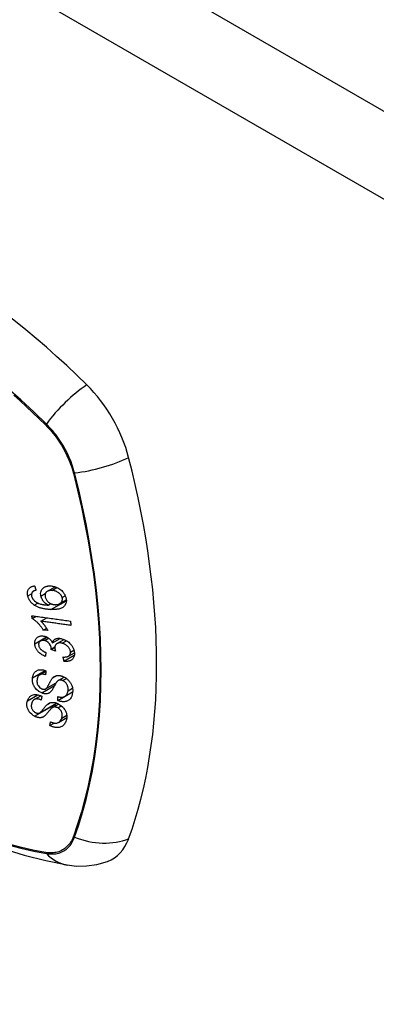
# Model space of a CAD drawing. Header units: inches. Extents: x 635 to 746, y 249 to 346.
# Tile 89 of 119: x 711.79 to 712.445, y 293.357 to 295.165. Entities that reach past the tile are written whole.
import ezdxf

# ---------------------------------------------------------------- set-up
doc = ezdxf.new("R2010")
doc.units = ezdxf.units.IN
doc.header["$MEASUREMENT"] = 0
doc.layers.add('Visible Edges(ANSI)', color=7, linetype='Continuous', lineweight=25)
doc.layers.add('Visible Tangent Edges(ANSI)', color=7, linetype='Continuous', lineweight=25)

msp = doc.modelspace()

# ---------------------------------------------------------------- linework, layer by layer
at = {"layer": 'Visible Edges(ANSI)'}
for p, q in [((711.815, 294.1151), (711.8197, 294.1178)), ((711.8408, 294.115), (711.8553, 294.1233)), ((711.8422, 294.0897), (711.847, 294.0925)), ((711.8638, 294.0925), (711.8756, 294.0993)), ((711.8131, 294.0651), (711.8201, 294.0692)), ((711.8291, 294.0601), (711.84, 294.0664)), ((711.8336, 294.0439), (711.8393, 294.0473)), ((711.842, 294.0428), (711.8336, 294.0439)), ((711.8282, 294.024), (711.84, 294.0309)), ((711.8502, 294.0205), (711.8642, 294.0285)), ((711.8585, 294.019), (711.8717, 294.0266)), ((711.848, 294.0079), (711.8545, 294.0116)), ((711.8557, 294.0052), (711.848, 294.0079)), ((711.8797, 293.9959), (711.8906, 294.0022)), ((711.8714, 293.9866), (711.8904, 293.9976)), ((711.8265, 293.9617), (711.838, 293.9683)), ((711.8608, 293.9511), (711.8719, 293.9575)), ((711.8377, 293.9358), (711.8568, 293.9468)), ((711.8598, 293.9144), (711.8872, 293.9303)), ((711.8726, 293.9219), (711.8874, 293.9304)), ((711.8873, 293.9302), (711.8872, 293.9303)), ((711.8872, 293.9303), (711.8872, 293.9303)), ((711.8167, 293.9163), (711.8287, 293.9233)), ((711.8267, 293.8918), (711.8577, 293.9097)), ((711.8502, 293.9016), (711.8614, 293.9081)), ((711.8614, 293.8744), (711.8765, 293.8831)), ((711.8454, 293.8685), (711.8535, 293.8731))]:
    msp.add_line(p, q, dxfattribs=at)
at = {"layer": 'Visible Edges(ANSI)', "flags": 128}
for points in [[(711.8049, 294.1066), (711.8046, 294.1078), (711.8044, 294.109), (711.8043, 294.1102), (711.8042, 294.1114), (711.8042, 294.1125), (711.8043, 294.1136), (711.8045, 294.1147), (711.8047, 294.1158), (711.805, 294.1168), (711.8054, 294.1178), (711.8059, 294.1187), (711.8065, 294.1195), (711.8071, 294.1203), (711.8078, 294.1211), (711.8086, 294.1217), (711.8094, 294.1224), (711.8103, 294.1229), (711.8112, 294.1234), (711.8121, 294.1238), (711.8131, 294.1241), (711.8142, 294.1244), (711.8152, 294.1246), (711.8163, 294.1248), (711.8174, 294.1249)], [(711.8135, 294.114), (711.8133, 294.1137), (711.8131, 294.1134), (711.8129, 294.1132), (711.8127, 294.1129), (711.8125, 294.1126), (711.8124, 294.1123), (711.8122, 294.112), (711.8121, 294.1117), (711.812, 294.1113), (711.8119, 294.111), (711.8118, 294.1107), (711.8117, 294.1103), (711.8116, 294.11), (711.8116, 294.1097), (711.8116, 294.1093), (711.8115, 294.1089), (711.8115, 294.1086), (711.8115, 294.1082), (711.8116, 294.1078), (711.8116, 294.1074), (711.8116, 294.107), (711.8117, 294.1066), (711.8118, 294.1063), (711.8119, 294.1059)], [(711.82, 294.1168), (711.8197, 294.1167), (711.8194, 294.1167), (711.8191, 294.1166), (711.8188, 294.1165), (711.8185, 294.1164), (711.8182, 294.1164), (711.8179, 294.1163), (711.8176, 294.1162), (711.8173, 294.1161), (711.817, 294.116), (711.8167, 294.1159), (711.8165, 294.1158), (711.8162, 294.1157), (711.8159, 294.1155), (711.8156, 294.1154), (711.8154, 294.1153), (711.8151, 294.1152), (711.8149, 294.115), (711.8146, 294.1149), (711.8144, 294.1147), (711.8142, 294.1145), (711.8139, 294.1143), (711.8137, 294.1142), (711.8135, 294.114)], [(711.8174, 294.1249), (711.8175, 294.1246), (711.8176, 294.1243), (711.8178, 294.1239), (711.8179, 294.1236), (711.818, 294.1232), (711.8181, 294.1229), (711.8182, 294.1226), (711.8183, 294.1222), (711.8184, 294.1219), (711.8185, 294.1215), (711.8186, 294.1212), (711.8187, 294.1209), (711.8188, 294.1205), (711.8189, 294.1202), (711.819, 294.1198), (711.8191, 294.1195), (711.8193, 294.1192), (711.8194, 294.1188), (711.8195, 294.1185), (711.8196, 294.1181), (711.8197, 294.1178), (711.8198, 294.1175), (711.8199, 294.1171), (711.82, 294.1168)], [(711.8291, 294.1061), (711.8286, 294.1085), (711.8285, 294.1109), (711.8287, 294.1132), (711.8292, 294.1153), (711.83, 294.1171), (711.8309, 294.1186), (711.8318, 294.1197), (711.8324, 294.1204), (711.8331, 294.1211), (711.8338, 294.1216), (711.8345, 294.1222), (711.8353, 294.1226), (711.8361, 294.1231), (711.8369, 294.1235), (711.8378, 294.1238), (711.8387, 294.1241), (711.8396, 294.1244), (711.8405, 294.1246), (711.8415, 294.1247), (711.8424, 294.1249), (711.8434, 294.1249), (711.8444, 294.125), (711.8454, 294.125), (711.8465, 294.125)], [(711.849, 294.1166), (711.8478, 294.1166), (711.8467, 294.1165), (711.8455, 294.1164), (711.8444, 294.1162), (711.8433, 294.116), (711.8423, 294.1157), (711.8413, 294.1152), (711.8404, 294.1147), (711.8395, 294.1141), (711.8389, 294.1135), (711.8383, 294.1129), (711.8379, 294.1123), (711.8376, 294.1117), (711.8373, 294.1111), (711.837, 294.1105), (711.8368, 294.1099), (711.8367, 294.1092), (711.8365, 294.1086), (711.8365, 294.1079), (711.8365, 294.1072), (711.8365, 294.1064), (711.8366, 294.1057), (711.8367, 294.105), (711.8369, 294.1042)], [(711.8465, 294.125), (711.8479, 294.1249), (711.8494, 294.1247), (711.851, 294.1245), (711.8525, 294.1241), (711.854, 294.1237), (711.8555, 294.1233), (711.857, 294.1227), (711.8585, 294.122), (711.8601, 294.1213), (711.8618, 294.1203), (711.8636, 294.1192), (711.8655, 294.1178), (711.8672, 294.1163), (711.8686, 294.1149), (711.8697, 294.1136), (711.8706, 294.1125), (711.8713, 294.1114), (711.872, 294.1103), (711.8727, 294.1092), (711.8732, 294.1081), (711.8738, 294.1069), (711.8742, 294.1057), (711.8746, 294.1045), (711.8749, 294.1034)], [(711.8681, 294.1034), (711.8679, 294.1041), (711.8677, 294.1048), (711.8674, 294.1054), (711.8671, 294.1061), (711.8667, 294.1068), (711.8664, 294.1074), (711.8659, 294.1081), (711.8655, 294.1087), (711.865, 294.1093), (711.8645, 294.1099), (711.8639, 294.1104), (711.8633, 294.111), (711.8628, 294.1115), (711.8621, 294.112), (711.8615, 294.1125), (711.8607, 294.113), (711.8597, 294.1137), (711.8584, 294.1143), (711.8569, 294.115), (711.8553, 294.1155), (711.8537, 294.116), (711.8522, 294.1163), (711.8506, 294.1165), (711.849, 294.1166)], [(711.8168, 294.0896), (711.816, 294.0902), (711.8153, 294.0907), (711.8146, 294.0913), (711.8139, 294.0918), (711.8132, 294.0925), (711.8126, 294.0931), (711.8119, 294.0937), (711.8113, 294.0944), (711.8107, 294.0951), (711.8101, 294.0957), (711.8096, 294.0965), (711.809, 294.0972), (711.8085, 294.0979), (711.8081, 294.0987), (711.8076, 294.0994), (711.8072, 294.1002), (711.8068, 294.101), (711.8065, 294.1018), (711.8061, 294.1026), (711.8058, 294.1034), (711.8056, 294.1042), (711.8053, 294.105), (711.8051, 294.1058), (711.8049, 294.1066)], [(711.8119, 294.1059), (711.8119, 294.1056), (711.812, 294.1052), (711.8121, 294.1049), (711.8122, 294.1046), (711.8123, 294.1043), (711.8124, 294.104), (711.8126, 294.1037), (711.8127, 294.1034), (711.8128, 294.1031), (711.813, 294.1028), (711.8131, 294.1025), (711.8133, 294.1022), (711.8135, 294.1019), (711.8136, 294.1016), (711.8138, 294.1013), (711.814, 294.1011), (711.8142, 294.1008), (711.8144, 294.1005), (711.8146, 294.1002), (711.8148, 294.1), (711.8151, 294.0997), (711.8153, 294.0995), (711.8155, 294.0992), (711.8158, 294.0989)], [(711.8158, 294.0989), (711.8175, 294.0973), (711.8194, 294.0959), (711.8214, 294.0946), (711.8235, 294.0936), (711.8254, 294.0927), (711.8271, 294.0921), (711.8285, 294.0917), (711.8295, 294.0914), (711.8303, 294.0912), (711.8311, 294.091), (711.8319, 294.0909), (711.8327, 294.0907), (711.8335, 294.0906), (711.8343, 294.0905), (711.8351, 294.0903), (711.8359, 294.0902), (711.8367, 294.0901), (711.8375, 294.0901), (711.8383, 294.09), (711.8391, 294.0899), (711.8399, 294.0899), (711.8407, 294.0898), (711.8415, 294.0898), (711.8422, 294.0897)], [(711.8422, 294.0897), (711.8416, 294.0901), (711.8409, 294.0905), (711.8402, 294.091), (711.8396, 294.0914), (711.8389, 294.0919), (711.8383, 294.0924), (711.8376, 294.0929), (711.837, 294.0934), (711.8364, 294.094), (711.8358, 294.0946), (711.8352, 294.0952), (711.8346, 294.0958), (711.834, 294.0966), (711.8334, 294.0973), (711.8328, 294.0981), (711.8322, 294.099), (711.8317, 294.0998), (711.8312, 294.1007), (711.8307, 294.1016), (711.8303, 294.1025), (711.8299, 294.1034), (711.8296, 294.1043), (711.8293, 294.1052), (711.8291, 294.1061)], [(711.8369, 294.1042), (711.8373, 294.1029), (711.8378, 294.1017), (711.8384, 294.1004), (711.8391, 294.0992), (711.8399, 294.0981), (711.8408, 294.097), (711.8418, 294.0961), (711.8426, 294.0953), (711.8434, 294.0947), (711.8441, 294.0941), (711.8448, 294.0937), (711.8456, 294.0932), (711.8463, 294.0928), (711.8471, 294.0924), (711.8479, 294.092), (711.8487, 294.0917), (711.8495, 294.0915), (711.8503, 294.0912), (711.8511, 294.091), (711.8519, 294.0909), (711.8527, 294.0907), (711.8535, 294.0906), (711.8543, 294.0906), (711.855, 294.0905)], [(711.8749, 294.1034), (711.8757, 294.0976), (711.8749, 294.0924), (711.8724, 294.0882), (711.87, 294.0859), (711.869, 294.0852), (711.8681, 294.0846), (711.8671, 294.0842), (711.8661, 294.0838), (711.865, 294.0834), (711.864, 294.0831), (711.8629, 294.0828), (711.8618, 294.0825), (711.8607, 294.0823), (711.8595, 294.0821), (711.8584, 294.082), (711.8572, 294.0818), (711.856, 294.0817), (711.8548, 294.0816), (711.8536, 294.0816), (711.8524, 294.0815), (711.8512, 294.0815), (711.85, 294.0815), (711.8487, 294.0815), (711.8475, 294.0816)], [(711.855, 294.0905), (711.8561, 294.0905), (711.8571, 294.0906), (711.8581, 294.0907), (711.8591, 294.0908), (711.8601, 294.091), (711.8611, 294.0913), (711.862, 294.0916), (711.8629, 294.092), (711.8638, 294.0925), (711.8646, 294.093), (711.8653, 294.0936), (711.866, 294.0942), (711.8666, 294.0949), (711.8671, 294.0956), (711.8676, 294.0964), (711.8679, 294.0972), (711.8681, 294.098), (711.8683, 294.0988), (711.8684, 294.0995), (711.8685, 294.1003), (711.8684, 294.101), (711.8684, 294.1018), (711.8683, 294.1026), (711.8681, 294.1034)], [(711.8475, 294.0816), (711.8462, 294.0816), (711.8448, 294.0817), (711.8435, 294.0818), (711.8421, 294.0819), (711.8408, 294.082), (711.8394, 294.0822), (711.8381, 294.0823), (711.8367, 294.0825), (711.8354, 294.0827), (711.8341, 294.083), (711.8327, 294.0833), (711.8314, 294.0835), (711.8301, 294.0839), (711.8288, 294.0842), (711.8276, 294.0846), (711.8263, 294.085), (711.8251, 294.0854), (711.8239, 294.0859), (711.8226, 294.0864), (711.8214, 294.087), (711.8202, 294.0876), (711.8191, 294.0882), (711.8179, 294.0889), (711.8168, 294.0896)], [(711.8131, 294.0651), (711.8131, 294.0653), (711.813, 294.0655), (711.813, 294.0657), (711.813, 294.066), (711.8129, 294.0662), (711.8129, 294.0664), (711.8129, 294.0666), (711.8129, 294.0668), (711.8128, 294.067), (711.8128, 294.0672), (711.8128, 294.0675), (711.8127, 294.0677), (711.8127, 294.0679), (711.8127, 294.0681), (711.8126, 294.0683), (711.8126, 294.0685), (711.8126, 294.0687), (711.8126, 294.069), (711.8125, 294.0692), (711.8125, 294.0694), (711.8125, 294.0696), (711.8124, 294.0698), (711.8124, 294.07), (711.8124, 294.0703)], [(711.8124, 294.0703), (711.8153, 294.0698), (711.8182, 294.0694), (711.8212, 294.069), (711.8241, 294.0686), (711.8271, 294.0682), (711.83, 294.0678), (711.833, 294.0674), (711.8359, 294.067), (711.8389, 294.0665), (711.8419, 294.0661), (711.8448, 294.0657), (711.8478, 294.0653), (711.8508, 294.0649), (711.8537, 294.0645), (711.8567, 294.0641), (711.8596, 294.0637), (711.8626, 294.0632), (711.8655, 294.0628), (711.8685, 294.0624), (711.8714, 294.062), (711.8743, 294.0616), (711.8773, 294.0612), (711.8802, 294.0608), (711.8831, 294.0604)], [(711.8336, 294.0439), (711.8326, 294.0454), (711.8317, 294.0468), (711.8308, 294.0482), (711.8298, 294.0495), (711.8289, 294.0507), (711.8279, 294.0519), (711.827, 294.0529), (711.8261, 294.054), (711.8252, 294.055), (711.8244, 294.0559), (711.8235, 294.0568), (711.8227, 294.0576), (711.8219, 294.0584), (711.8211, 294.0591), (711.8204, 294.0598), (711.8196, 294.0604), (711.8188, 294.0611), (711.8181, 294.0617), (711.8173, 294.0623), (711.8165, 294.0629), (711.8156, 294.0635), (711.8148, 294.0641), (711.814, 294.0646), (711.8131, 294.0651)], [(711.8291, 294.0601), (711.8296, 294.0596), (711.8301, 294.0591), (711.8306, 294.0586), (711.8311, 294.0581), (711.8315, 294.0576), (711.832, 294.0571), (711.8324, 294.0566), (711.8329, 294.056), (711.8333, 294.0555), (711.8338, 294.0549), (711.8342, 294.0544), (711.8346, 294.0539), (711.835, 294.0533), (711.8354, 294.0528), (711.8359, 294.0522), (711.8364, 294.0514), (711.8371, 294.0506), (711.8377, 294.0496), (711.8384, 294.0486), (711.8391, 294.0475), (711.8399, 294.0464), (711.8406, 294.0452), (711.8413, 294.044), (711.842, 294.0428)], [(711.8843, 294.0525), (711.882, 294.0528), (711.8797, 294.0531), (711.8774, 294.0534), (711.8751, 294.0537), (711.8729, 294.054), (711.8706, 294.0544), (711.8683, 294.0547), (711.866, 294.055), (711.8637, 294.0553), (711.8614, 294.0556), (711.859, 294.056), (711.8567, 294.0563), (711.8544, 294.0566), (711.8521, 294.0569), (711.8498, 294.0572), (711.8475, 294.0576), (711.8452, 294.0579), (711.8429, 294.0582), (711.8406, 294.0585), (711.8383, 294.0588), (711.836, 294.0591), (711.8337, 294.0595), (711.8314, 294.0598), (711.8291, 294.0601)], [(711.8831, 294.0604), (711.8831, 294.0601), (711.8832, 294.0597), (711.8832, 294.0594), (711.8833, 294.0591), (711.8833, 294.0587), (711.8834, 294.0584), (711.8834, 294.0581), (711.8835, 294.0577), (711.8835, 294.0574), (711.8836, 294.0571), (711.8836, 294.0567), (711.8837, 294.0564), (711.8837, 294.0561), (711.8838, 294.0558), (711.8838, 294.0554), (711.8839, 294.0551), (711.8839, 294.0548), (711.884, 294.0544), (711.884, 294.0541), (711.8841, 294.0538), (711.8841, 294.0534), (711.8842, 294.0531), (711.8842, 294.0528), (711.8843, 294.0525)], [(711.8176, 294.0187), (711.8176, 294.02), (711.8177, 294.0213), (711.8179, 294.0226), (711.8182, 294.0239), (711.8186, 294.0251), (711.819, 294.0262), (711.8196, 294.0273), (711.8203, 294.0283), (711.8211, 294.0292), (711.8219, 294.0301), (711.8229, 294.0308), (711.8239, 294.0314), (711.8249, 294.0319), (711.8259, 294.0323), (711.8269, 294.0326), (711.8279, 294.0328), (711.8288, 294.033), (711.8297, 294.0331), (711.8306, 294.0331), (711.8316, 294.0331), (711.8325, 294.033), (711.8335, 294.0329), (711.8345, 294.0328), (711.8354, 294.0326)], [(711.8356, 294.0247), (711.8348, 294.0248), (711.8341, 294.025), (711.8334, 294.025), (711.8327, 294.0251), (711.832, 294.0251), (711.8313, 294.025), (711.8306, 294.0249), (711.83, 294.0248), (711.8294, 294.0246), (711.8288, 294.0244), (711.8282, 294.0241), (711.8277, 294.0237), (711.8272, 294.0234), (711.8267, 294.0229), (711.8263, 294.0225), (711.826, 294.022), (711.8257, 294.0215), (711.8254, 294.0209), (711.8252, 294.0203), (711.825, 294.0197), (711.8249, 294.0191), (711.8248, 294.0184), (711.8248, 294.0178), (711.8248, 294.0171)], [(711.8354, 294.0326), (711.8361, 294.0324), (711.8367, 294.0322), (711.8374, 294.032), (711.8381, 294.0318), (711.8387, 294.0315), (711.8394, 294.0312), (711.84, 294.0309), (711.8406, 294.0306), (711.8412, 294.0302), (711.8419, 294.0299), (711.8425, 294.0295), (711.8431, 294.029), (711.8438, 294.0285), (711.8445, 294.028), (711.8451, 294.0274), (711.8458, 294.0267), (711.8465, 294.026), (711.8471, 294.0253), (711.8477, 294.0245), (711.8483, 294.0237), (711.8488, 294.0229), (711.8493, 294.0221), (711.8498, 294.0213), (711.8502, 294.0205)], [(711.848, 294.0091), (711.8476, 294.0122), (711.8465, 294.0154), (711.8449, 294.0183), (711.8436, 294.0201), (711.8431, 294.0206), (711.8427, 294.0209), (711.8424, 294.0213), (711.8421, 294.0216), (711.8417, 294.0218), (711.8413, 294.0221), (711.8409, 294.0224), (711.8406, 294.0226), (711.8402, 294.0229), (711.8398, 294.0231), (711.8393, 294.0233), (711.8389, 294.0235), (711.8385, 294.0237), (711.8381, 294.0239), (711.8377, 294.024), (711.8373, 294.0242), (711.8368, 294.0243), (711.8364, 294.0245), (711.836, 294.0246), (711.8356, 294.0247)], [(711.8502, 294.0205), (711.8504, 294.0211), (711.8506, 294.0217), (711.8508, 294.0222), (711.851, 294.0228), (711.8513, 294.0233), (711.8516, 294.0239), (711.8519, 294.0244), (711.8523, 294.0248), (711.8527, 294.0253), (711.8531, 294.0257), (711.8535, 294.0261), (711.854, 294.0265), (711.8545, 294.0269), (711.855, 294.0272), (711.8557, 294.0275), (711.8566, 294.0279), (711.8576, 294.0282), (711.8588, 294.0285), (711.8602, 294.0287), (711.8616, 294.0287), (711.863, 294.0287), (711.8644, 294.0285), (711.8659, 294.0283), (711.8674, 294.028)], [(711.8679, 294.0198), (711.8671, 294.0199), (711.8663, 294.0201), (711.8655, 294.0202), (711.8647, 294.0202), (711.8639, 294.0203), (711.8631, 294.0203), (711.8624, 294.0202), (711.8616, 294.0201), (711.8609, 294.0199), (711.8602, 294.0197), (711.8596, 294.0195), (711.859, 294.0192), (711.8584, 294.0189), (711.8578, 294.0185), (711.8572, 294.018), (711.8566, 294.0175), (711.8561, 294.0168), (711.8556, 294.0161), (711.8552, 294.0153), (711.8549, 294.0145), (711.8547, 294.0136), (711.8545, 294.0127), (711.8545, 294.0118), (711.8545, 294.0108)], [(711.8674, 294.028), (711.8693, 294.0274), (711.8712, 294.0268), (711.8731, 294.026), (711.875, 294.025), (711.8768, 294.0239), (711.8785, 294.0227), (711.8802, 294.0214), (711.8817, 294.02), (711.883, 294.0187), (711.8841, 294.0175), (711.885, 294.0163), (711.8858, 294.0153), (711.8865, 294.0142), (711.8872, 294.0131), (711.8878, 294.012), (711.8884, 294.0108), (711.8889, 294.0096), (711.8893, 294.0085), (711.8897, 294.0073), (711.89, 294.0062), (711.8902, 294.005), (711.8904, 294.0038), (711.8905, 294.0027), (711.8906, 294.0016)], [(711.8833, 294.0033), (711.8833, 294.0044), (711.8831, 294.0054), (711.8829, 294.0064), (711.8825, 294.0074), (711.8821, 294.0085), (711.8816, 294.0095), (711.881, 294.0105), (711.8804, 294.0114), (711.8797, 294.0123), (711.879, 294.0131), (711.8783, 294.0138), (711.8777, 294.0145), (711.8769, 294.0151), (711.8762, 294.0157), (711.8754, 294.0163), (711.8747, 294.0169), (711.8738, 294.0174), (711.873, 294.0178), (711.8722, 294.0182), (711.8713, 294.0186), (711.8705, 294.019), (711.8696, 294.0193), (711.8687, 294.0195), (711.8679, 294.0198)], [(711.8371, 293.9955), (711.8355, 293.9962), (711.8339, 293.9969), (711.8323, 293.9978), (711.8307, 293.9987), (711.8292, 293.9996), (711.8277, 294.0007), (711.8264, 294.0018), (711.8252, 294.0029), (711.8241, 294.0039), (711.8232, 294.0049), (711.8225, 294.0059), (711.8218, 294.0068), (711.8212, 294.0077), (711.8206, 294.0087), (711.82, 294.0097), (711.8196, 294.0107), (711.8191, 294.0117), (711.8188, 294.0127), (711.8184, 294.0137), (711.8182, 294.0147), (711.818, 294.0157), (711.8178, 294.0167), (711.8177, 294.0177), (711.8176, 294.0187)], [(711.8248, 294.0171), (711.8249, 294.016), (711.8251, 294.0149), (711.8254, 294.0138), (711.8259, 294.0127), (711.8264, 294.0116), (711.827, 294.0106), (711.8277, 294.0097), (711.8282, 294.0091), (711.8287, 294.0085), (711.8293, 294.008), (711.8298, 294.0075), (711.8304, 294.007), (711.831, 294.0065), (711.8316, 294.0061), (711.8322, 294.0057), (711.8329, 294.0053), (711.8335, 294.0049), (711.8342, 294.0045), (711.8349, 294.0042), (711.8356, 294.0039), (711.8362, 294.0036), (711.8369, 294.0033), (711.8376, 294.003), (711.8383, 294.0028)], [(711.8383, 294.0028), (711.8382, 294.0025), (711.8382, 294.0022), (711.8381, 294.0019), (711.8381, 294.0016), (711.838, 294.0013), (711.838, 294.0009), (711.8379, 294.0006), (711.8379, 294.0003), (711.8378, 294), (711.8378, 293.9997), (711.8377, 293.9994), (711.8377, 293.9991), (711.8376, 293.9988), (711.8376, 293.9985), (711.8375, 293.9982), (711.8375, 293.9979), (711.8374, 293.9976), (711.8374, 293.9973), (711.8373, 293.997), (711.8373, 293.9967), (711.8372, 293.9964), (711.8372, 293.9961), (711.8371, 293.9958), (711.8371, 293.9955)], [(711.848, 294.0079), (711.848, 294.0079), (711.848, 294.008), (711.848, 294.008), (711.848, 294.0081), (711.848, 294.0081), (711.848, 294.0082), (711.848, 294.0082), (711.848, 294.0083), (711.848, 294.0083), (711.848, 294.0084), (711.848, 294.0084), (711.848, 294.0085), (711.848, 294.0085), (711.848, 294.0086), (711.848, 294.0086), (711.848, 294.0087), (711.848, 294.0087), (711.848, 294.0088), (711.848, 294.0088), (711.848, 294.0089), (711.848, 294.0089), (711.848, 294.009), (711.848, 294.009), (711.848, 294.0091)], [(711.8545, 294.0108), (711.8545, 294.0106), (711.8545, 294.0104), (711.8545, 294.0102), (711.8546, 294.0099), (711.8546, 294.0097), (711.8546, 294.0095), (711.8547, 294.0092), (711.8547, 294.009), (711.8548, 294.0088), (711.8548, 294.0085), (711.8549, 294.0083), (711.8549, 294.0081), (711.855, 294.0078), (711.855, 294.0076), (711.8551, 294.0073), (711.8552, 294.0071), (711.8552, 294.0069), (711.8553, 294.0066), (711.8554, 294.0064), (711.8554, 294.0061), (711.8555, 294.0059), (711.8556, 294.0057), (711.8556, 294.0054), (711.8557, 294.0052)], [(711.8699, 293.9945), (711.8709, 293.9944), (711.872, 293.9944), (711.873, 293.9944), (711.874, 293.9945), (711.875, 293.9946), (711.876, 293.9947), (711.877, 293.9949), (711.8779, 293.9951), (711.8788, 293.9955), (711.8796, 293.9959), (711.8803, 293.9963), (711.8809, 293.9968), (711.8814, 293.9972), (711.8818, 293.9977), (711.8821, 293.9982), (711.8824, 293.9986), (711.8827, 293.9992), (711.8829, 293.9997), (711.883, 294.0003), (711.8832, 294.0008), (711.8833, 294.0014), (711.8833, 294.0021), (711.8834, 294.0027), (711.8833, 294.0033)], [(711.8906, 294.0016), (711.8906, 293.9998), (711.8905, 293.9981), (711.8902, 293.9964), (711.8897, 293.9948), (711.8891, 293.9934), (711.8883, 293.9921), (711.8875, 293.991), (711.8866, 293.9901), (711.8858, 293.9894), (711.8851, 293.9889), (711.8843, 293.9884), (711.8835, 293.9879), (711.8826, 293.9875), (711.8817, 293.9872), (711.8808, 293.9869), (711.8798, 293.9867), (711.8788, 293.9865), (711.8778, 293.9863), (711.8768, 293.9863), (711.8758, 293.9862), (711.8747, 293.9863), (711.8736, 293.9863), (711.8725, 293.9864), (711.8714, 293.9866)], [(711.8714, 293.9866), (711.8714, 293.9869), (711.8713, 293.9872), (711.8712, 293.9876), (711.8712, 293.9879), (711.8711, 293.9882), (711.871, 293.9886), (711.871, 293.9889), (711.8709, 293.9892), (711.8708, 293.9895), (711.8708, 293.9899), (711.8707, 293.9902), (711.8706, 293.9905), (711.8706, 293.9909), (711.8705, 293.9912), (711.8705, 293.9915), (711.8704, 293.9919), (711.8703, 293.9922), (711.8703, 293.9925), (711.8702, 293.9928), (711.8701, 293.9932), (711.8701, 293.9935), (711.87, 293.9938), (711.8699, 293.9942), (711.8699, 293.9945)], [(711.8137, 293.9563), (711.8138, 293.9574), (711.8141, 293.9586), (711.8144, 293.9597), (711.8147, 293.9608), (711.8151, 293.9619), (711.8156, 293.9629), (711.8161, 293.9639), (711.8166, 293.9648), (711.8173, 293.9657), (711.818, 293.9666), (711.8189, 293.9676), (711.82, 293.9685), (711.8213, 293.9693), (711.8229, 293.9701), (711.8245, 293.9706), (711.8261, 293.9709), (711.8277, 293.9711), (711.8292, 293.9711), (711.8307, 293.971), (711.8321, 293.9709), (711.8336, 293.9706), (711.8351, 293.9703), (711.8366, 293.9698), (711.8381, 293.9693)], [(711.8381, 293.9693), (711.838, 293.969), (711.838, 293.9687), (711.838, 293.9684), (711.838, 293.9681), (711.838, 293.9678), (711.8379, 293.9674), (711.8379, 293.9671), (711.8379, 293.9668), (711.8379, 293.9665), (711.8379, 293.9662), (711.8379, 293.9659), (711.8378, 293.9656), (711.8378, 293.9652), (711.8378, 293.9649), (711.8378, 293.9646), (711.8378, 293.9643), (711.8378, 293.964), (711.8377, 293.9637), (711.8377, 293.9634), (711.8377, 293.9631), (711.8377, 293.9627), (711.8377, 293.9624), (711.8376, 293.9621), (711.8376, 293.9618)], [(711.2632, 293.9631), (711.299, 293.929), (711.3353, 293.8962), (711.3722, 293.8649), (711.4096, 293.8351), (711.4473, 293.8068), (711.4855, 293.7802), (711.5239, 293.7552), (711.5627, 293.7319), (711.6016, 293.7103), (711.6408, 293.6905), (711.6801, 293.6726), (711.7195, 293.6566), (711.759, 293.6426), (711.7985, 293.6305), (711.8379, 293.6205), (711.8773, 293.6126)], [(711.8304, 293.9285), (711.8253, 293.9312), (711.8208, 293.9349), (711.8183, 293.9377), (711.8173, 293.9392), (711.8165, 293.9406), (711.8158, 293.9419), (711.8153, 293.943), (711.8149, 293.9441), (711.8146, 293.945), (711.8144, 293.9457), (711.8142, 293.9465), (711.814, 293.9473), (711.8138, 293.9481), (711.8137, 293.9488), (711.8136, 293.9496), (711.8135, 293.9504), (711.8135, 293.9511), (711.8134, 293.9519), (711.8134, 293.9526), (711.8134, 293.9534), (711.8134, 293.9541), (711.8135, 293.9548), (711.8136, 293.9556), (711.8137, 293.9563)], [(711.822, 293.9533), (711.8219, 293.9528), (711.8218, 293.9523), (711.8218, 293.9518), (711.8217, 293.9513), (711.8217, 293.9507), (711.8217, 293.9502), (711.8217, 293.9497), (711.8217, 293.9492), (711.8217, 293.9486), (711.8218, 293.9481), (711.8218, 293.9475), (711.8219, 293.947), (711.822, 293.9464), (711.8221, 293.9459), (711.8223, 293.9453), (711.8224, 293.9448), (711.8226, 293.9442), (711.8229, 293.9437), (711.8234, 293.9426), (711.8243, 293.9412), (711.8256, 293.9395), (711.8271, 293.9381), (711.8289, 293.9369), (711.8307, 293.9359)], [(711.8376, 293.9618), (711.8361, 293.9622), (711.8345, 293.9626), (711.833, 293.9628), (711.8315, 293.9629), (711.83, 293.9628), (711.8287, 293.9626), (711.8275, 293.9622), (711.8266, 293.9617), (711.8259, 293.9613), (711.8254, 293.9609), (711.825, 293.9605), (711.8246, 293.9601), (711.8242, 293.9596), (711.8239, 293.9591), (711.8236, 293.9586), (711.8233, 293.9581), (711.8231, 293.9575), (711.8228, 293.9569), (711.8226, 293.9564), (711.8225, 293.9558), (711.8223, 293.9551), (711.8222, 293.9545), (711.8221, 293.9539), (711.822, 293.9533)], [(711.8374, 293.9356), (711.838, 293.936), (711.8386, 293.9365), (711.8392, 293.9371), (711.8398, 293.9378), (711.8404, 293.9386), (711.841, 293.9395), (711.8415, 293.9404), (711.842, 293.9412), (711.8425, 293.9421), (711.8429, 293.9429), (711.8434, 293.9437), (711.8438, 293.9446), (711.8442, 293.9454), (711.8446, 293.9463), (711.8451, 293.9472), (711.8455, 293.9481), (711.846, 293.949), (711.8466, 293.95), (711.8471, 293.9511), (711.8478, 293.9521), (711.8484, 293.9532), (711.8491, 293.9542), (711.8498, 293.9551), (711.8504, 293.9559)], [(711.8579, 293.9484), (711.8575, 293.9479), (711.8572, 293.9474), (711.8568, 293.9468), (711.8564, 293.9462), (711.856, 293.9455), (711.8556, 293.9447), (711.8552, 293.9439), (711.8547, 293.9431), (711.8543, 293.9422), (711.8538, 293.9413), (711.8534, 293.9404), (711.8529, 293.9395), (711.8524, 293.9386), (711.8519, 293.9378), (711.8515, 293.9369), (711.851, 293.936), (711.8505, 293.9352), (711.85, 293.9345), (711.8495, 293.9337), (711.849, 293.9329), (711.8485, 293.9322), (711.848, 293.9315), (711.8474, 293.9309), (711.8469, 293.9303)], [(711.8504, 293.9559), (711.8511, 293.9566), (711.8518, 293.9572), (711.8526, 293.9578), (711.8534, 293.9584), (711.8543, 293.9589), (711.8552, 293.9593), (711.8562, 293.9597), (711.8572, 293.96), (711.8581, 293.9602), (711.859, 293.9604), (711.8599, 293.9605), (711.8607, 293.9605), (711.8615, 293.9605), (711.8622, 293.9604), (711.8629, 293.9604), (711.8636, 293.9603), (711.8643, 293.9602), (711.865, 293.96), (711.8657, 293.9599), (711.8664, 293.9597), (711.8671, 293.9595), (711.8678, 293.9593), (711.8685, 293.959), (711.8692, 293.9587)], [(711.8689, 293.9511), (711.8682, 293.9514), (711.8676, 293.9516), (711.8669, 293.9517), (711.8662, 293.9519), (711.8656, 293.952), (711.8649, 293.952), (711.8643, 293.952), (711.8637, 293.952), (711.8631, 293.9519), (711.8626, 293.9518), (711.8622, 293.9517), (711.8617, 293.9516), (711.8613, 293.9514), (711.861, 293.9512), (711.8606, 293.951), (711.8602, 293.9507), (711.8599, 293.9505), (711.8596, 293.9502), (711.8593, 293.9499), (711.859, 293.9496), (711.8587, 293.9493), (711.8584, 293.949), (711.8581, 293.9487), (711.8579, 293.9484)], [(711.8788, 293.9321), (711.8789, 293.9331), (711.879, 293.934), (711.879, 293.935), (711.879, 293.936), (711.8789, 293.937), (711.8788, 293.938), (711.8787, 293.9391), (711.8784, 293.9401), (711.8781, 293.9411), (711.8778, 293.9422), (711.8773, 293.9432), (711.8768, 293.9442), (711.8762, 293.9452), (711.8755, 293.9462), (711.8748, 293.947), (711.8741, 293.9477), (711.8734, 293.9484), (711.8728, 293.9489), (711.8722, 293.9493), (711.8715, 293.9497), (711.8709, 293.9501), (711.8703, 293.9505), (711.8696, 293.9508), (711.8689, 293.9511)], [(711.8692, 293.9587), (711.8704, 293.9583), (711.8715, 293.9577), (711.8726, 293.9572), (711.8736, 293.9565), (711.8747, 293.9559), (711.8757, 293.9551), (711.8767, 293.9544), (711.8777, 293.9536), (711.8786, 293.9527), (711.8796, 293.9518), (711.8805, 293.9508), (711.8815, 293.9496), (711.8824, 293.9484), (711.8833, 293.9471), (711.8841, 293.9458), (711.8848, 293.9445), (711.8854, 293.9431), (711.8859, 293.9418), (711.8864, 293.9403), (711.8869, 293.9384), (711.8873, 293.9363), (711.8875, 293.9338), (711.8874, 293.9314), (711.8872, 293.9291)], [(711.8469, 293.9303), (711.8462, 293.9298), (711.8455, 293.9292), (711.8448, 293.9287), (711.844, 293.9283), (711.8432, 293.9279), (711.8424, 293.9276), (711.8415, 293.9273), (711.8406, 293.9271), (711.8398, 293.927), (711.839, 293.9269), (711.8383, 293.9269), (711.8376, 293.9269), (711.837, 293.9269), (711.8364, 293.9269), (711.8358, 293.927), (711.8352, 293.9271), (711.8346, 293.9272), (711.834, 293.9273), (711.8334, 293.9275), (711.8328, 293.9276), (711.8322, 293.9278), (711.8316, 293.928), (711.831, 293.9283), (711.8304, 293.9285)], [(711.8307, 293.9359), (711.831, 293.9358), (711.8313, 293.9357), (711.8316, 293.9356), (711.8319, 293.9355), (711.8322, 293.9354), (711.8325, 293.9354), (711.8328, 293.9353), (711.8331, 293.9352), (711.8334, 293.9352), (711.8337, 293.9351), (711.834, 293.9351), (711.8343, 293.9351), (711.8345, 293.9351), (711.8348, 293.9351), (711.8351, 293.9351), (711.8354, 293.9351), (711.8356, 293.9351), (711.8359, 293.9352), (711.8362, 293.9352), (711.8364, 293.9353), (711.8366, 293.9354), (711.8369, 293.9354), (711.8371, 293.9355), (711.8374, 293.9356)], [(711.86, 293.9218), (711.8612, 293.9215), (711.8624, 293.9212), (711.8637, 293.9209), (711.8649, 293.9207), (711.8661, 293.9206), (711.8672, 293.9206), (711.8684, 293.9206), (711.8695, 293.9207), (711.8705, 293.921), (711.8715, 293.9213), (711.8725, 293.9218), (711.8734, 293.9224), (711.8742, 293.923), (711.8749, 293.9237), (711.8756, 293.9244), (711.8761, 293.9251), (711.8766, 293.9259), (711.8771, 293.9267), (711.8775, 293.9275), (711.8778, 293.9284), (711.8781, 293.9293), (711.8784, 293.9302), (711.8786, 293.9311), (711.8788, 293.9321)], [(711.8174, 293.8857), (711.8147, 293.8873), (711.8122, 293.8892), (711.8101, 293.8911), (711.8086, 293.8928), (711.8076, 293.894), (711.8068, 293.8953), (711.806, 293.8965), (711.8053, 293.8978), (711.8047, 293.8991), (711.8043, 293.9004), (711.8039, 293.9016), (711.8036, 293.9028), (711.8034, 293.9039), (711.8033, 293.9049), (711.8032, 293.9059), (711.8031, 293.9069), (711.8031, 293.9078), (711.8032, 293.9086), (711.8032, 293.9095), (711.8033, 293.9104), (711.8035, 293.9113), (711.8036, 293.9121), (711.8038, 293.9129), (711.8041, 293.9137)], [(711.8041, 293.9137), (711.8045, 293.9148), (711.8049, 293.9159), (711.8054, 293.917), (711.8059, 293.918), (711.8065, 293.919), (711.8072, 293.9199), (711.8079, 293.9208), (711.8087, 293.9216), (711.8096, 293.9224), (711.8106, 293.9232), (711.8118, 293.9239), (711.8131, 293.9245), (711.8147, 293.925), (711.8163, 293.9253), (711.818, 293.9254), (711.8195, 293.9254), (711.821, 293.9253), (711.8225, 293.9251), (711.8238, 293.9248), (711.8252, 293.9245), (711.8266, 293.924), (711.828, 293.9235), (711.8294, 293.923), (711.8308, 293.9223)], [(711.8293, 293.9154), (711.8281, 293.9159), (711.8268, 293.9164), (711.8256, 293.9168), (711.8244, 293.9171), (711.8231, 293.9173), (711.822, 293.9174), (711.8208, 293.9174), (711.8197, 293.9173), (711.8186, 293.9171), (711.8178, 293.9168), (711.817, 293.9165), (711.8164, 293.9161), (711.8158, 293.9157), (711.8154, 293.9153), (711.8149, 293.9149), (711.8145, 293.9144), (711.8141, 293.9139), (711.8137, 293.9133), (711.8134, 293.9128), (711.8131, 293.9122), (711.8128, 293.9116), (711.8126, 293.911), (711.8124, 293.9104), (711.8121, 293.9098)], [(711.8308, 293.9223), (711.8307, 293.922), (711.8307, 293.9217), (711.8306, 293.9214), (711.8305, 293.9212), (711.8305, 293.9209), (711.8304, 293.9206), (711.8303, 293.9203), (711.8303, 293.92), (711.8302, 293.9197), (711.8302, 293.9194), (711.8301, 293.9191), (711.83, 293.9189), (711.83, 293.9186), (711.8299, 293.9183), (711.8299, 293.918), (711.8298, 293.9177), (711.8297, 293.9174), (711.8297, 293.9171), (711.8296, 293.9168), (711.8296, 293.9166), (711.8295, 293.9163), (711.8294, 293.916), (711.8294, 293.9157), (711.8293, 293.9154)], [(711.8416, 293.9081), (711.8424, 293.9087), (711.8432, 293.9092), (711.8441, 293.9096), (711.845, 293.91), (711.846, 293.9104), (711.847, 293.9107), (711.848, 293.9109), (711.849, 293.911), (711.85, 293.9111), (711.851, 293.9111), (711.8519, 293.9111), (711.8527, 293.911), (711.8535, 293.9109), (711.8542, 293.9107), (711.8549, 293.9106), (711.8556, 293.9104), (711.8563, 293.9102), (711.857, 293.91), (711.8577, 293.9097), (711.8585, 293.9094), (711.8592, 293.9091), (711.8599, 293.9088), (711.8606, 293.9085), (711.8613, 293.9081)], [(711.8872, 293.9291), (711.8866, 293.9258), (711.8856, 293.9227), (711.8846, 293.9203), (711.8835, 293.9185), (711.8825, 293.9172), (711.8815, 293.9162), (711.8804, 293.9153), (711.8792, 293.9145), (711.8779, 293.9138), (711.8766, 293.9133), (711.8752, 293.9129), (711.8738, 293.9126), (711.8724, 293.9124), (711.8712, 293.9123), (711.87, 293.9123), (711.8689, 293.9124), (711.8678, 293.9125), (711.8666, 293.9126), (711.8655, 293.9128), (711.8644, 293.913), (711.8632, 293.9133), (711.8621, 293.9137), (711.8609, 293.914), (711.8598, 293.9144)], [(711.8598, 293.9144), (711.8598, 293.9147), (711.8598, 293.9151), (711.8598, 293.9154), (711.8598, 293.9157), (711.8598, 293.916), (711.8598, 293.9163), (711.8598, 293.9166), (711.8598, 293.9169), (711.8599, 293.9172), (711.8599, 293.9175), (711.8599, 293.9178), (711.8599, 293.9181), (711.8599, 293.9184), (711.8599, 293.9187), (711.8599, 293.9191), (711.8599, 293.9194), (711.8599, 293.9197), (711.8599, 293.92), (711.86, 293.9203), (711.86, 293.9206), (711.86, 293.9209), (711.86, 293.9212), (711.86, 293.9215), (711.86, 293.9218)], [(711.8121, 293.9098), (711.812, 293.9093), (711.8119, 293.9088), (711.8117, 293.9082), (711.8116, 293.9077), (711.8115, 293.9072), (711.8114, 293.9066), (711.8113, 293.9061), (711.8113, 293.9056), (711.8113, 293.905), (711.8112, 293.9044), (711.8113, 293.9039), (711.8113, 293.9033), (711.8114, 293.9027), (711.8114, 293.9021), (711.8116, 293.9015), (711.8118, 293.9007), (711.8121, 293.8998), (711.8127, 293.8987), (711.8134, 293.8975), (711.8142, 293.8963), (711.8152, 293.8952), (711.8163, 293.8942), (711.8175, 293.8933), (711.8188, 293.8925)], [(711.8255, 293.8913), (711.8261, 293.8915), (711.8268, 293.8919), (711.8275, 293.8923), (711.8282, 293.8929), (711.829, 293.8936), (711.8297, 293.8943), (711.8303, 293.895), (711.831, 293.8958), (711.8316, 293.8965), (711.8322, 293.8972), (711.8327, 293.8979), (711.8333, 293.8986), (711.8338, 293.8993), (711.8343, 293.9001), (711.8349, 293.9008), (711.8355, 293.9016), (711.8362, 293.9024), (711.8368, 293.9033), (711.8376, 293.9041), (711.8383, 293.905), (711.8392, 293.9059), (711.84, 293.9067), (711.8408, 293.9075), (711.8416, 293.9081)], [(711.8482, 293.9001), (711.8478, 293.8998), (711.8474, 293.8993), (711.8469, 293.8989), (711.8464, 293.8983), (711.8459, 293.8977), (711.8454, 293.8971), (711.8448, 293.8964), (711.8443, 293.8957), (711.8437, 293.8949), (711.8431, 293.8942), (711.8425, 293.8934), (711.8419, 293.8927), (711.8413, 293.8919), (711.8407, 293.8912), (711.8401, 293.8904), (711.8395, 293.8897), (711.8389, 293.889), (711.8383, 293.8884), (711.8376, 293.8877), (711.837, 293.8871), (711.8364, 293.8865), (711.8357, 293.886), (711.8351, 293.8855), (711.8344, 293.885)], [(711.8599, 293.9011), (711.8592, 293.9015), (711.8585, 293.9018), (711.8578, 293.902), (711.8571, 293.9023), (711.8564, 293.9024), (711.8557, 293.9026), (711.855, 293.9027), (711.8544, 293.9027), (711.8538, 293.9027), (711.8533, 293.9027), (711.8528, 293.9026), (711.8524, 293.9025), (711.852, 293.9024), (711.8516, 293.9023), (711.8512, 293.9021), (711.8508, 293.9019), (711.8505, 293.9018), (711.8501, 293.9016), (711.8498, 293.9013), (711.8494, 293.9011), (711.8491, 293.9009), (711.8488, 293.9006), (711.8485, 293.9004), (711.8482, 293.9001)], [(711.8537, 293.9067), (711.8537, 293.9067), (711.8537, 293.9067), (711.8536, 293.9067), (711.8536, 293.9067), (711.8536, 293.9067), (711.8536, 293.9068), (711.8536, 293.9068), (711.8535, 293.9068), (711.8535, 293.9068), (711.8535, 293.9068), (711.8535, 293.9069), (711.8535, 293.9069), (711.8534, 293.9069), (711.8534, 293.9069), (711.8534, 293.9069), (711.8534, 293.9069), (711.8534, 293.907), (711.8533, 293.907), (711.8533, 293.907), (711.8533, 293.907), (711.8533, 293.907), (711.8533, 293.9071), (711.8532, 293.9071), (711.8532, 293.9071)], [(711.8559, 293.9049), (711.8558, 293.905), (711.8557, 293.905), (711.8556, 293.9051), (711.8555, 293.9051), (711.8554, 293.9052), (711.8553, 293.9053), (711.8552, 293.9054), (711.8552, 293.9054), (711.8551, 293.9055), (711.855, 293.9056), (711.8549, 293.9056), (711.8548, 293.9057), (711.8547, 293.9058), (711.8546, 293.9059), (711.8545, 293.9059), (711.8544, 293.906), (711.8543, 293.9061), (711.8542, 293.9062), (711.8542, 293.9062), (711.8541, 293.9063), (711.854, 293.9064), (711.8539, 293.9065), (711.8538, 293.9066), (711.8537, 293.9067)], [(711.8673, 293.8821), (711.8677, 293.8834), (711.868, 293.8847), (711.8681, 293.886), (711.8682, 293.8874), (711.8682, 293.8887), (711.868, 293.8899), (711.8678, 293.8909), (711.8676, 293.8918), (711.8673, 293.8927), (711.867, 293.8936), (711.8666, 293.8945), (711.8661, 293.8953), (711.8656, 293.8962), (711.865, 293.8969), (711.8644, 293.8976), (711.8639, 293.8981), (711.8634, 293.8986), (711.863, 293.899), (711.8625, 293.8994), (711.862, 293.8998), (711.8615, 293.9002), (711.8609, 293.9005), (711.8604, 293.9008), (711.8599, 293.9011)], [(711.8613, 293.9081), (711.8639, 293.9066), (711.8664, 293.9048), (711.8685, 293.9028), (711.8702, 293.9011), (711.8714, 293.8996), (711.8724, 293.8982), (711.8733, 293.8968), (711.8741, 293.8954), (711.8747, 293.894), (711.8753, 293.8925), (711.8757, 293.8912), (711.876, 293.8899), (711.8763, 293.8887), (711.8764, 293.8876), (711.8765, 293.8865), (711.8766, 293.8855), (711.8766, 293.8846), (711.8766, 293.8836), (711.8765, 293.8827), (711.8764, 293.8817), (711.8762, 293.8808), (711.876, 293.8799), (711.8758, 293.879), (711.8755, 293.8782)], [(711.8344, 293.885), (711.8337, 293.8846), (711.8329, 293.8842), (711.8321, 293.8839), (711.8313, 293.8836), (711.8304, 293.8833), (711.8295, 293.8831), (711.8286, 293.883), (711.8277, 293.8829), (711.8268, 293.8829), (711.826, 293.883), (711.8252, 293.8831), (711.8245, 293.8832), (711.8239, 293.8833), (711.8233, 293.8834), (711.8227, 293.8836), (711.8221, 293.8837), (711.8215, 293.8839), (711.821, 293.8841), (711.8204, 293.8843), (711.8198, 293.8846), (711.8192, 293.8848), (711.8186, 293.8851), (711.818, 293.8854), (711.8174, 293.8857)], [(711.8188, 293.8925), (711.819, 293.8924), (711.8193, 293.8922), (711.8196, 293.8921), (711.8199, 293.892), (711.8202, 293.8918), (711.8205, 293.8917), (711.8208, 293.8916), (711.8211, 293.8915), (711.8214, 293.8914), (711.8217, 293.8914), (711.8219, 293.8913), (711.8222, 293.8912), (711.8225, 293.8912), (711.8228, 293.8911), (711.8231, 293.8911), (711.8234, 293.8911), (711.8236, 293.8911), (711.8239, 293.8911), (711.8242, 293.8911), (711.8244, 293.8911), (711.8247, 293.8911), (711.825, 293.8912), (711.8252, 293.8912), (711.8255, 293.8913)], [(711.8755, 293.8782), (711.8748, 293.8763), (711.874, 293.8744), (711.8731, 293.8727), (711.8721, 293.871), (711.8709, 293.8696), (711.8697, 293.8684), (711.8685, 293.8675), (711.8672, 293.8667), (711.8658, 293.866), (711.8643, 293.8654), (711.8627, 293.8651), (711.8611, 293.8648), (711.8595, 293.8648), (711.858, 293.8648), (711.8566, 293.8649), (711.8553, 293.8651), (711.854, 293.8653), (711.8528, 293.8656), (711.8516, 293.866), (711.8503, 293.8664), (711.8491, 293.8668), (711.8479, 293.8673), (711.8466, 293.8679), (711.8454, 293.8685)], [(711.8454, 293.8685), (711.8455, 293.8688), (711.8455, 293.8691), (711.8456, 293.8693), (711.8456, 293.8696), (711.8457, 293.8699), (711.8457, 293.8702), (711.8458, 293.8705), (711.8458, 293.8708), (711.8459, 293.871), (711.8459, 293.8713), (711.846, 293.8716), (711.846, 293.8719), (711.8461, 293.8722), (711.8461, 293.8724), (711.8462, 293.8727), (711.8463, 293.873), (711.8463, 293.8733), (711.8464, 293.8736), (711.8464, 293.8739), (711.8465, 293.8741), (711.8465, 293.8744), (711.8466, 293.8747), (711.8466, 293.875), (711.8467, 293.8753)], [(711.8467, 293.8753), (711.8474, 293.875), (711.848, 293.8747), (711.8487, 293.8745), (711.8494, 293.8742), (711.8501, 293.874), (711.8508, 293.8738), (711.8515, 293.8736), (711.8522, 293.8734), (711.8528, 293.8733), (711.8535, 293.8731), (711.8542, 293.873), (711.8548, 293.873), (711.8555, 293.8729), (711.8562, 293.8729), (711.8571, 293.873), (711.8581, 293.8731), (711.8593, 293.8734), (711.8605, 293.8739), (711.8618, 293.8746), (711.8632, 293.8756), (711.8645, 293.8769), (711.8657, 293.8785), (711.8666, 293.8802), (711.8673, 293.8821)], [(711.8773, 293.6126), (711.8944, 293.6106), (711.9127, 293.6107), (711.9319, 293.6134), (711.9514, 293.6191)]]:
    msp.add_lwpolyline(points, dxfattribs=at)
at = {"layer": 'Visible Edges(ANSI)'}
for centre, major_axis, start_param, end_param in [((711.6102, 293.6677), (-0.6496, 1.1252), 5.161526, 5.834048), ((711.872, 294.3814), (0.0886, -0.1534), 1.121659, 2.019933), ((711.123, 294.5115), (-0.6496, 1.1252), 3.59073, 4.263252), ((711.872, 293.7768), (0.0886, -0.1534), 6.184386, 6.732322)]:
    msp.add_ellipse(centre, major_axis=major_axis, ratio=0.57735, start_param=start_param, end_param=end_param, dxfattribs=at)
at = {"layer": 'Visible Tangent Edges(ANSI)'}
for p, q in [((686.3751, 310.0561), (737.0075, 280.8234)), ((736.9375, 280.7022), (686.3051, 309.9348)), ((711.8374, 294.4205), (711.8378, 294.4202)), ((711.8885, 294.3323), (711.8886, 294.3319)), ((711.8049, 294.1066), (711.8118, 294.1106)), ((711.8291, 294.1061), (711.8371, 294.1108)), ((711.849, 294.1166), (711.8585, 294.122)), ((711.8168, 294.0896), (711.8235, 294.0935)), ((711.8475, 294.0816), (711.8757, 294.0978)), ((711.8681, 294.1034), (711.8738, 294.1067)), ((711.8176, 294.0187), (711.8394, 294.0312)), ((711.8356, 294.0247), (711.8431, 294.029)), ((711.8679, 294.0198), (711.876, 294.0244)), ((711.848, 294.0091), (711.8546, 294.0128)), ((711.8833, 294.0033), (711.8897, 294.007)), ((711.8137, 293.9563), (711.8369, 293.9697)), ((711.8504, 293.9559), (711.8579, 293.9602)), ((711.8689, 293.9511), (711.8758, 293.9551)), ((711.8304, 293.9285), (711.8542, 293.9422)), ((711.8788, 293.9321), (711.8872, 293.9369)), ((711.8041, 293.9137), (711.8235, 293.9249)), ((711.8174, 293.8857), (711.8537, 293.9067)), ((711.8416, 293.9081), (711.8445, 293.9098)), ((711.8599, 293.9011), (711.8663, 293.9048)), ((711.8673, 293.8821), (711.8764, 293.8874)), ((711.8886, 293.6651), (711.8885, 293.6648)), ((711.8378, 293.6355), (711.8374, 293.6355))]:
    msp.add_line(p, q, dxfattribs=at)
at = {"layer": 'Visible Tangent Edges(ANSI)', "flags": 128}
for points in [[(711.839, 294.4221), (711.8157, 294.4445), (711.7922, 294.4663), (711.7684, 294.4874)], [(711.7791, 294.4753), (711.7909, 294.4646), (711.8026, 294.4538), (711.8143, 294.4429), (711.8258, 294.4318), (711.8374, 294.4205)], [(711.8378, 294.4202), (711.8407, 294.4173), (711.8435, 294.4142), (711.8463, 294.4111), (711.8491, 294.4079), (711.8518, 294.4046), (711.8544, 294.4012), (711.857, 294.3978), (711.8595, 294.3943), (711.862, 294.3907), (711.8643, 294.387), (711.8666, 294.3833), (711.8689, 294.3796), (711.871, 294.3758), (711.8731, 294.3719), (711.875, 294.368), (711.8769, 294.3641), (711.8787, 294.3602), (711.8804, 294.3562), (711.882, 294.3523), (711.8835, 294.3483), (711.8849, 294.3443), (711.8862, 294.3403), (711.8874, 294.3363), (711.8885, 294.3323)], [(711.8908, 294.3324), (711.8897, 294.3365), (711.8885, 294.3406), (711.8872, 294.3446), (711.8858, 294.3487), (711.8843, 294.3528), (711.8827, 294.3569), (711.881, 294.3609), (711.8791, 294.365), (711.8772, 294.369), (711.8752, 294.3729), (711.8731, 294.3769), (711.8709, 294.3808), (711.8686, 294.3846), (711.8663, 294.3884), (711.8639, 294.3921), (711.8613, 294.3958), (711.8588, 294.3994), (711.8561, 294.4029), (711.8534, 294.4063), (711.8506, 294.4097), (711.8478, 294.4129), (711.8449, 294.4161), (711.842, 294.4192), (711.839, 294.4221)], [(711.8886, 294.3319), (711.8964, 294.3006), (711.9035, 294.2695), (711.91, 294.2385), (711.9158, 294.2077), (711.9209, 294.1771), (711.9254, 294.1468), (711.9292, 294.1167), (711.9323, 294.0868), (711.9347, 294.0573), (711.9365, 294.0281), (711.9375, 293.9992), (711.9379, 293.9707), (711.9375, 293.9426), (711.9365, 293.9149), (711.9348, 293.8876), (711.9324, 293.8607), (711.9293, 293.8343), (711.9255, 293.8084), (711.921, 293.783), (711.9159, 293.7582), (711.91, 293.734), (711.9035, 293.7103), (711.8964, 293.6874), (711.8886, 293.6651)], [(711.8908, 293.6636), (711.8985, 293.686), (711.9056, 293.7091), (711.912, 293.7328), (711.9178, 293.7572), (711.9229, 293.7821), (711.9274, 293.8075), (711.9311, 293.8336), (711.9342, 293.8601), (711.9365, 293.887), (711.9382, 293.9144), (711.9392, 293.9422), (711.9396, 293.9703), (711.9392, 293.9989), (711.9382, 294.0278), (711.9365, 294.0571), (711.9341, 294.0868), (711.931, 294.1167), (711.9272, 294.1468), (711.9228, 294.1773), (711.9177, 294.2079), (711.912, 294.2388), (711.9056, 294.2699), (711.8985, 294.3011), (711.8908, 294.3324)], [(711.8885, 293.6648), (711.8874, 293.662), (711.8862, 293.6594), (711.8849, 293.657), (711.8835, 293.6546), (711.882, 293.6523), (711.8804, 293.6502), (711.8787, 293.6482), (711.8769, 293.6463), (711.875, 293.6446), (711.8731, 293.643), (711.871, 293.6415), (711.8689, 293.6402), (711.8666, 293.639), (711.8643, 293.6379), (711.862, 293.637), (711.8595, 293.6363), (711.857, 293.6357), (711.8544, 293.6352), (711.8518, 293.6349), (711.8491, 293.6347), (711.8463, 293.6347), (711.8435, 293.6348), (711.8407, 293.635), (711.8378, 293.6355)], [(711.839, 293.6337), (711.842, 293.6332), (711.8449, 293.6329), (711.8478, 293.6328), (711.8506, 293.6328), (711.8534, 293.633), (711.8561, 293.6333), (711.8588, 293.6337), (711.8613, 293.6344), (711.8639, 293.6351), (711.8663, 293.636), (711.8686, 293.6371), (711.8709, 293.6383), (711.8731, 293.6397), (711.8752, 293.6412), (711.8772, 293.6428), (711.8791, 293.6446), (711.881, 293.6466), (711.8827, 293.6486), (711.8843, 293.6508), (711.8858, 293.6531), (711.8872, 293.6556), (711.8885, 293.6581), (711.8897, 293.6608), (711.8908, 293.6636)], [(711.8374, 293.6355), (711.8142, 293.6399), (711.7909, 293.6452), (711.7673, 293.6514)], [(711.7685, 293.6498), (711.7922, 293.6436), (711.8157, 293.6382), (711.839, 293.6337)]]:
    msp.add_lwpolyline(points, dxfattribs=at)
at = {"layer": 'Visible Tangent Edges(ANSI)'}
for centre, major_axis, ratio, start_param, end_param in [((711.8975, 294.4263), (-0.0827, -0.0843), 0.354513, 4.18549, 5.093849), ((711.8439, 294.4225), (-0.00686, -0.00706), 0.356312, 5.09202, 5.355727), ((711.9237, 294.381), (-0.1144, -0.0295), 0.354513, 1.189336, 2.097696), ((711.8935, 294.3365), (-0.00954, -0.00241), 0.356312, 0.927458, 1.191165), ((711.8935, 293.6703), (-0.00927, 0.00332), 0.735414, 1.274627, 1.538334), ((711.9237, 293.744), (-0.1109, 0.0407), 0.735518, 1.543956, 2.452315), ((711.8439, 293.6416), (0.00172, 0.00969), 0.732421, 2.38426, 2.647967), ((711.8975, 293.7289), (-0.0202, -0.1164), 0.735518, 5.786899, 6.283185)]:
    msp.add_ellipse(centre, major_axis=major_axis, ratio=ratio, start_param=start_param, end_param=end_param, dxfattribs=at)

doc.saveas('drawing.dxf')
